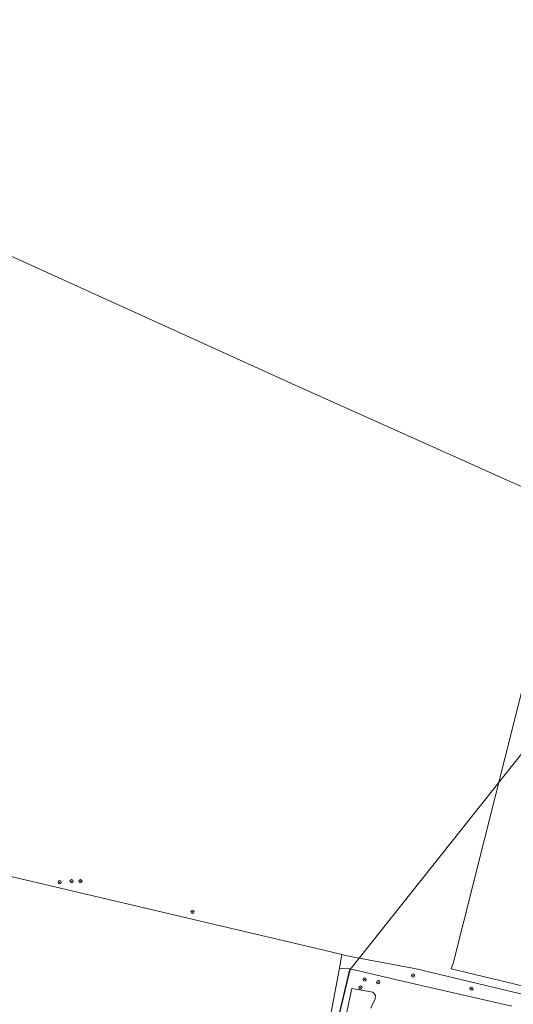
# Model space of a CAD drawing. Header units: metres. Extents: x 207466 to 209466, y 475780 to 477780.
# Tile 172 of 189: x 208766 to 208888, y 476860 to 477104. Entities that reach past the tile are written whole.
import ezdxf

# ---------------------------------------------------------------- set-up
doc = ezdxf.new("R2010")
doc.units = ezdxf.units.M
doc.linetypes.add('IE-TERREINAFSCHEIDING-KUNSTMATIG', pattern=[0])
doc.layers.get('0').update_dxf_attribs({"color": 253, "linetype": 'CONTINUOUS'})
for name, color, linetype, lineweight, true_color in [('B-RO-GR-BEPLANTING_CULTUUR_BOSPLANTSOEN-GV', 7, 'CONTINUOUS', 0, 0x6d8a47), ('B-RO-GR-BOOM-S', 7, 'CONTINUOUS', 0, 0x6d8a47), ('B-RO-GR-BOUWLAND-GV', 7, 'CONTINUOUS', 0, 0x6d8a47)]:
    doc.layers.add(name, color=color, linetype=linetype, lineweight=lineweight, true_color=true_color)
for name, color, linetype, lineweight in [('B-RO-IE-TERREINAFSCHEIDING_KUNSTMATIG_HEKWERK_RASTER-G', 253, 'IE-TERREINAFSCHEIDING-KUNSTMATIG', 0), ('B-RO-OG-TERREIN_CULTUURSCHEIDING-GV', 253, 'CONTINUOUS', 0), ('B-WE-KG-GRENS_PERCEEL-GV', 150, 'CONTINUOUS', 18)]:
    doc.layers.add(name, color=color, linetype=linetype, lineweight=lineweight)

# ---------------------------------------------------------------- blocks, each defined once
blk = doc.blocks.new('SGR-BOOM_01-SO1')
at = {"linetype": 'Continuous'}
h = blk.add_hatch(color=0, dxfattribs=at)
edge = h.paths.add_edge_path()
edge.add_arc((0, 0), 0.25, 0, 360)
at = {"color": 0, "linetype": 'ByBlock', "lineweight": -2}
for radius in [2, 0.25]:
    blk.add_circle((0, 0), radius, dxfattribs=at)

msp = doc.modelspace()

# ---------------------------------------------------------------- linework, layer by layer
at = {"layer": 'B-RO-GR-BEPLANTING_CULTUUR_BOSPLANTSOEN-GV', "flags": 128}
for points in [[(208863.11, 476865.66), (208847.93, 476869.15), (208845.3, 476869.36), (208835.16, 476815.83)], [(208845.92, 476852.74), (208848.42, 476864.29), (208853.6, 476863.38), (208854.23, 476862.64), (208854.13, 476861.72), (208853.47, 476860.43), (208853.1, 476859.46)], [(208887.98, 476859.94), (208863.11, 476865.66)]]:
    msp.add_lwpolyline(points, dxfattribs=at)
at = {"layer": 'B-RO-GR-BOUWLAND-GV', "flags": 128}
msp.add_lwpolyline([(208845.88, 476872.74), (208845.26, 476872.88), (208845.26, 476872.92), (208840.03, 476874.15), (208671.35, 476913.8), (208644.44, 476770.45), (208651.36, 476768.79), (208709.29, 476754.88), (208710.24, 476754.67), (208710.33, 476755.07), (208720.13, 476795.74), (208730, 476835.55), (208752.01, 476830.21), (208756.04, 476829.26), (208771.72, 476825.67), (208783.73, 476822.41), (208787.19, 476821.64), (208810.03, 476816.5), (208833.01, 476810.85), (208833.88, 476810.58), (208833.97, 476810.88), (208835.16, 476815.83), (208845.3, 476869.36), (208845.88, 476872.74)], dxfattribs=at)
at = {"layer": 'B-RO-IE-TERREINAFSCHEIDING_KUNSTMATIG_HEKWERK_RASTER-G', "flags": 128}
msp.add_lwpolyline([(208863.11, 476865.66), (208847.93, 476869.15), (208840.03, 476836.15)], dxfattribs=at)
at = {"layer": 'B-RO-OG-TERREIN_CULTUURSCHEIDING-GV', "flags": 128}
for points in [[(208969.19, 477125.81), (208956.42, 477079.91), (208954.7, 477073.05), (208932.86, 476985.99), (208929.52, 476972.67), (208924.11, 476975.12), (208924.19, 476973.38), (208923.36, 476972.59), (208921.74, 476972.49), (208920.12, 476972.9), (208901.59, 476982.15), (208873.55, 476870.85), (208873.01, 476869.16), (208883, 476866.82), (208901.12, 476862.44)], [(208900.52, 476860.56), (208864.29, 476869.16), (208848.49, 476872.15), (208848.01, 476872.24), (208845.88, 476872.74), (208845.3, 476869.36), (208847.93, 476869.15), (208863.11, 476865.66), (208887.98, 476859.94)], [(208853.1, 476859.46), (208853.47, 476860.43), (208854.13, 476861.72), (208854.23, 476862.64), (208853.6, 476863.38), (208848.42, 476864.29), (208845.92, 476852.74)]]:
    msp.add_lwpolyline(points, dxfattribs=at)
at = {"layer": 'B-WE-KG-GRENS_PERCEEL-GV'}
for points in [[(208658.91, 477092.92), (208747.61, 477052.94), (208833.41, 477014.03), (208929.18, 476971.15), (208972.82, 477145.71), (208858.82, 477172.97), (208680.39, 477215.12), (208651.23, 477096.39)], [(209035.33, 476924.46), (208987.22, 476945.61), (208929.18, 476971.15), (208847.96, 476869), (208841.66, 476842.67), (208834.08, 476810.69), (208730.04, 476835.42), (208720.74, 476798.22), (208710.33, 476755.07), (208670.58, 476764.42), (208651.33, 476768.66), (208634.58, 476690.37), (208615.69, 476604.82), (208961.73, 476525.81), (208982.72, 476647.43), (209002.94, 476766.17), (209010.69, 476806.94), (209012.53, 476815.89), (209013.33, 476815.55), (209016.76, 476830.24), (209038.76, 476922.95)]]:
    msp.add_lwpolyline(points, close=True, dxfattribs=at)
msp.add_lwpolyline([(208730.04, 476835.42), (208834.08, 476810.69), (208841.66, 476842.67), (208847.96, 476869), (208929.18, 476971.15), (208833.41, 477014.03), (208747.61, 477052.94)], dxfattribs=at)

# ---------------------------------------------------------------- block references
at = {"layer": 'B-RO-GR-BOOM-S', "xscale": 0.2, "yscale": 0.2, "zscale": 0.2}
for p in [(208776.04, 476890.62), (208778.99, 476890.87), (208781.2, 476890.87), (208808.93, 476883.26), (208851.57, 476866.57), (208863.54, 476867.53), (208850.52, 476864.56), (208854.92, 476865.9), (208878.01, 476864.27)]:
    msp.add_blockref('SGR-BOOM_01-SO1', p, dxfattribs=at)

doc.saveas('drawing.dxf')
